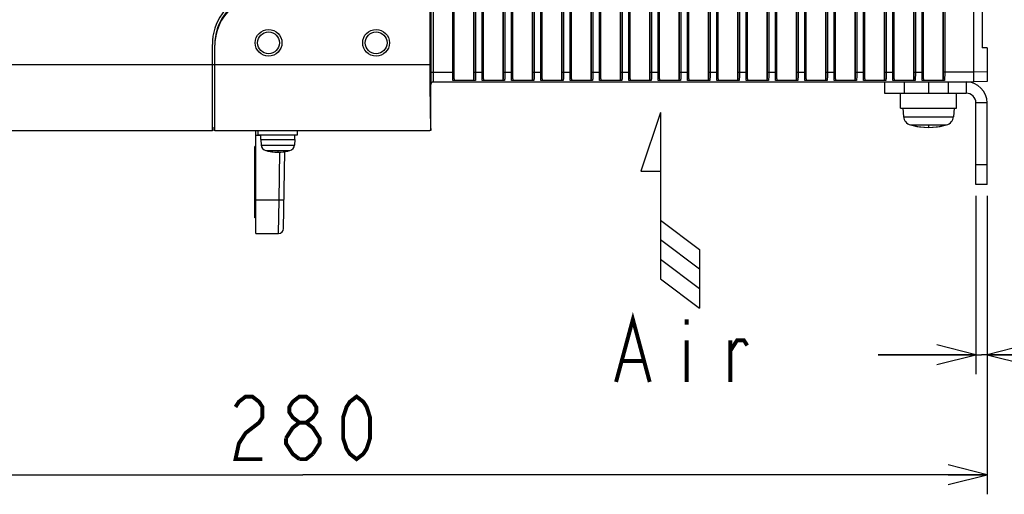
# Model space of a CAD drawing. Extents: x 0 to 420, y 0 to 297.
# Tile 37 of 67: x 162 to 212, y 133 to 157. Entities that reach past the tile are written whole.
import ezdxf

# ---------------------------------------------------------------- set-up
doc = ezdxf.new("R2010")
doc.units = 0
doc.header["$LTSCALE"] = 23.1
doc.layers.get('0').update_dxf_attribs({"linetype": 'CONTINUOUS'})
for name, color, linetype in [('ALL_AXIS', 7, 'CONTINUOUS'), ('ALL_CURVE', 7, 'CONTINUOUS'), ('ALL_DIM', 7, 'CONTINUOUS'), ('ALL_FEATURES', 7, 'CONTINUOUS'), ('ALL_NOTE', 7, 'CONTINUOUS')]:
    doc.layers.add(name, color=color, linetype=linetype)
doc.dimstyles.get("Standard").update_dxf_attribs({"dimtxt": 2.5, "dimasz": 2.5, "dimexe": 1.25, "dimexo": 0.625, "dimtad": 1, "dimcen": 2.5, "dimazin": 3, "dimtfac": 1, "dimtmove": 0, "dimatfit": 3})

# ---------------------------------------------------------------- blocks, each defined once
blk = doc.blocks.new('_OPEN')
at = {"color": 0, "linetype": 'BYBLOCK'}
for p, q in [((0, 0), (-1, 0.25)), ((-1, -0.25), (0, 0)), ((-1, 0), (0, 0))]:
    blk.add_line(p, q, dxfattribs=at)
blk = doc.blocks.new('*D2')
at = {"layer": 'ALL_DIM', "color": 2, "linetype": 'CONTINUOUS'}
for p, q in [((141.548, 152.302), (141.548, 133.074)), ((211.548, 148.342), (211.548, 133.074)), ((141.548, 134.074), (176.548, 134.074)), ((211.548, 134.074), (176.548, 134.074))]:
    blk.add_line(p, q, dxfattribs=at)
at = {"layer": 'ALL_DIM', "color": 2, "linetype": 'CONTINUOUS', "xscale": 2, "yscale": 2, "zscale": 2, "rotation": 180}
blk.add_blockref('_OPEN', (141.548, 134.074), dxfattribs=at)
at = {"layer": 'ALL_DIM', "color": 2, "linetype": 'CONTINUOUS', "xscale": 2, "yscale": 2, "zscale": 2}
blk.add_blockref('_OPEN', (211.548, 134.074), dxfattribs=at)
blk = doc.blocks.new('*D4')
at = {"layer": 'ALL_DIM', "color": 2, "linetype": 'CONTINUOUS'}
for p, q in [((210.973, 148.342), (210.973, 139.216)), ((211.548, 147.922), (211.548, 139.216)), ((210.973, 140.216), (205.973, 140.216)), ((205.973, 140.216), (211.261, 140.216)), ((220.994, 140.216), (211.261, 140.216)), ((211.548, 140.216), (220.994, 140.216))]:
    blk.add_line(p, q, dxfattribs=at)
at = {"layer": 'ALL_DIM', "color": 2, "linetype": 'CONTINUOUS', "xscale": 2, "yscale": 2, "zscale": 2}
blk.add_blockref('_OPEN', (210.973, 140.216), dxfattribs=at)
at = {"layer": 'ALL_DIM', "color": 2, "linetype": 'CONTINUOUS', "xscale": 2, "yscale": 2, "zscale": 2, "rotation": 180}
blk.add_blockref('_OPEN', (211.548, 140.216), dxfattribs=at)
blk = doc.blocks.new('ARROW_AIR_BL1', base_point=(195.335, 147.603))
at = {"color": 7, "linetype": 'CONTINUOUS'}
for p, q in [((194.835, 152.603), (193.835, 149.603)), ((194.835, 152.603), (194.835, 144.103)), ((193.835, 149.603), (194.835, 149.603)), ((194.835, 147.103), (196.835, 145.603)), ((194.835, 146.103), (196.835, 144.603)), ((196.835, 145.603), (196.835, 142.603)), ((194.835, 145.103), (196.835, 143.603)), ((194.835, 144.103), (196.835, 142.603))]:
    blk.add_line(p, q, dxfattribs=at)

msp = doc.modelspace()

# ---------------------------------------------------------------- linework, layer by layer
at = {"layer": 'ALL_AXIS', "color": 7, "linetype": 'CONTINUOUS'}
for p, q in [((207.111, 152.822), (207.111, 153.597)), ((209.986, 152.822), (209.986, 153.597)), ((207.111, 152.822), (209.986, 152.822)), ((207.236, 152.822), (207.274, 152.388)), ((209.861, 152.822), (209.823, 152.388)), ((174.273, 151.472), (174.273, 151.672)), ((176.273, 151.472), (176.273, 151.672)), ((174.273, 151.472), (176.273, 151.472)), ((174.398, 151.222), (174.398, 151.472)), ((174.398, 151.222), (176.148, 151.222)), ((174.398, 151.222), (174.423, 150.942)), ((176.148, 151.222), (176.124, 150.942)), ((176.148, 151.222), (176.148, 151.472)), ((174.148, 150.872), (174.098, 150.872)), ((174.098, 147.222), (174.098, 150.872)), ((174.148, 147.222), (174.098, 147.222))]:
    msp.add_line(p, q, dxfattribs=at)
at = {"layer": 'ALL_AXIS', "color": 9, "linetype": 'CONTINUOUS'}
for p, q in [((207.274, 152.388), (209.823, 152.388)), ((207.621, 151.972), (209.475, 151.972)), ((174.423, 150.942), (176.124, 150.942)), ((174.658, 150.657), (175.889, 150.657))]:
    msp.add_line(p, q, dxfattribs=at)
at = {"layer": 'ALL_AXIS', "color": 7, "linetype": 'CONTINUOUS'}
for centre, radius, start, end in [((207.747, 152.43), 0.475, 185, 254.6375), ((209.35, 152.43), 0.475, 285.3625, 355), ((208.548, 155.347), 3.5, 254.6375, 285.3625), ((174.746, 150.97), 0.325, 185, 254.1191), ((175.273, 152.822), 2.25, 254.1191, 285.8809), ((175.8, 150.97), 0.325, 285.8809, 355)]:
    msp.add_arc(centre, radius, start, end, dxfattribs=at)
at = {"layer": 'ALL_CURVE', "color": 40, "linetype": 'CONTINUOUS'}
for p, q in [((208.548, 151.936), (208.548, 151.847)), ((175.273, 150.634), (175.273, 150.572))]:
    msp.add_line(p, q, dxfattribs=at)
for centre, radius, start, end in [((208.548, 155.347), 3.5, 256.9971, 283.0029), ((175.273, 152.822), 2.25, 256.5066, 283.4934)]:
    msp.add_arc(centre, radius, start, end, dxfattribs=at)
at = {"layer": 'ALL_DIM', "color": 2, "linetype": 'CONTINUOUS', "const_width": 0.2}
for points in [[(173.108, 137.541), (173.28, 137.808), (173.624, 138.074), (173.968, 138.074), (174.312, 137.808), (174.484, 137.541), (174.484, 137.008), (174.312, 136.741), (173.968, 136.474), (173.624, 136.208), (173.28, 135.674), (173.108, 134.874), (174.484, 134.874)], [(176.376, 136.741), (176.032, 137.008), (175.86, 137.274), (175.86, 137.541), (176.032, 137.808), (176.376, 138.074), (176.72, 138.074), (177.064, 137.808), (177.236, 137.541), (177.236, 137.274), (177.064, 137.008), (176.72, 136.741)], [(179.3, 134.874), (178.956, 135.141), (178.784, 135.408), (178.612, 135.941), (178.612, 137.008), (178.784, 137.541), (178.956, 137.808), (179.3, 138.074), (179.644, 137.808), (179.816, 137.541), (179.988, 137.008), (179.988, 135.941), (179.816, 135.408), (179.644, 135.141), (179.3, 134.874)], [(175.688, 135.941), (176.032, 136.474), (176.376, 136.741), (176.72, 136.741), (177.064, 136.474), (177.236, 136.208), (177.408, 135.941), (177.408, 135.674), (177.064, 135.141)], [(176.376, 134.874), (176.032, 135.141), (175.86, 135.408), (175.688, 135.674), (175.688, 135.941)], [(177.064, 135.141), (176.72, 134.874), (176.376, 134.874)]]:
    msp.add_lwpolyline(points, dxfattribs=at)
at = {"layer": 'ALL_FEATURES', "color": 7, "linetype": 'CONTINUOUS'}
for p, q in [((205.298, 154.327), (205.298, 238.516)), ((208.298, 154.327), (208.298, 238.516)), ((209.298, 154.327), (209.298, 238.516)), ((183.048, 237.797), (183.048, 155.047)), ((210.848, 238.172), (210.848, 154.671)), ((211.298, 236.042), (211.298, 155.922)), ((207.798, 154.327), (207.798, 174.239)), ((206.298, 154.327), (206.298, 173.855)), ((206.798, 154.327), (206.798, 173.752)), ((184.298, 154.327), (184.298, 173.343)), ((185.298, 154.327), (185.298, 173.356)), ((185.798, 154.327), (185.798, 173.37)), ((186.798, 154.327), (186.798, 173.383)), ((187.298, 154.327), (187.298, 173.396)), ((188.298, 154.327), (188.298, 173.409)), ((188.798, 154.327), (188.798, 173.422)), ((189.798, 154.327), (189.798, 173.435)), ((190.298, 154.327), (190.298, 173.448)), ((191.298, 154.327), (191.298, 173.461)), ((191.798, 154.327), (191.798, 173.474)), ((192.798, 154.327), (192.798, 173.487)), ((193.298, 154.327), (193.298, 173.501)), ((194.298, 154.327), (194.298, 173.514)), ((194.798, 154.327), (194.798, 173.527)), ((195.798, 154.327), (195.798, 173.54)), ((196.298, 154.327), (196.298, 173.553)), ((197.298, 154.327), (197.298, 173.566)), ((197.798, 154.327), (197.798, 173.579)), ((198.798, 154.327), (198.798, 173.592)), ((199.298, 154.327), (199.298, 173.605)), ((200.298, 154.327), (200.298, 173.618)), ((200.798, 154.327), (200.798, 173.631)), ((201.798, 154.327), (201.798, 173.644)), ((202.298, 154.327), (202.298, 173.658)), ((203.298, 154.327), (203.298, 173.671)), ((203.798, 154.327), (203.798, 173.684)), ((204.798, 154.327), (204.798, 173.697)), ((171.923, 151.672), (171.923, 156.083)), ((172.048, 151.672), (172.048, 156.046)), ((211.548, 155.917), (211.298, 155.922)), ((211.548, 155.917), (211.548, 154.19)), ((183.215, 154.172), (210.848, 154.172)), ((185.373, 154.239), (184.224, 154.239)), ((186.873, 154.239), (185.724, 154.239)), ((188.373, 154.239), (187.224, 154.239)), ((189.873, 154.239), (188.724, 154.239)), ((191.373, 154.239), (190.224, 154.239)), ((192.873, 154.239), (191.724, 154.239)), ((194.373, 154.239), (193.224, 154.239)), ((195.873, 154.239), (194.724, 154.239)), ((197.373, 154.239), (196.224, 154.239)), ((198.873, 154.239), (197.724, 154.239)), ((200.373, 154.239), (199.224, 154.239)), ((201.873, 154.239), (200.724, 154.239)), ((203.373, 154.239), (202.224, 154.239)), ((204.873, 154.239), (203.724, 154.239)), ((206.373, 154.239), (205.224, 154.239)), ((206.298, 154.172), (206.298, 153.597)), ((207.873, 154.239), (206.724, 154.239)), ((207.298, 154.172), (207.298, 153.597)), ((209.373, 154.239), (208.224, 154.239)), ((208.548, 154.172), (208.548, 153.597)), ((209.548, 154.172), (209.548, 153.597)), ((211.548, 154.19), (210.848, 154.172)), ((183.101, 151.692), (183.101, 154.047)), ((211.548, 148.922), (211.548, 153.097)), ((171.923, 151.672), (154.548, 151.672)), ((172.048, 151.797), (171.923, 151.797)), ((172.048, 151.708), (171.923, 151.71)), ((183.048, 151.672), (172.048, 151.672)), ((174.148, 146.422), (174.148, 151.672)), ((183.049, 151.692), (183.048, 151.672)), ((183.101, 151.692), (183.049, 151.692)), ((175.561, 146.667), (175.63, 150.602)), ((211.548, 149.922), (210.973, 149.922)), ((211.548, 148.922), (210.973, 148.922)), ((174.148, 146.422), (175.311, 146.422))]:
    msp.add_line(p, q, dxfattribs=at)
at = {"layer": 'ALL_FEATURES', "color": 9, "linetype": 'CONTINUOUS'}
for p, q in [((183.09, 238.172), (183.09, 154.672)), ((183.215, 238.172), (183.215, 154.672)), ((184.22, 154.672), (184.22, 238.172)), ((184.295, 154.672), (184.295, 238.172)), ((185.301, 238.172), (185.301, 154.672)), ((185.376, 238.172), (185.376, 154.672)), ((185.72, 154.672), (185.72, 238.172)), ((185.795, 154.672), (185.795, 238.172)), ((186.801, 238.172), (186.801, 154.672)), ((186.876, 238.172), (186.876, 154.672)), ((187.22, 154.672), (187.22, 238.172)), ((187.295, 154.672), (187.295, 238.172)), ((188.301, 238.172), (188.301, 154.672)), ((188.376, 238.172), (188.376, 154.672)), ((188.72, 154.672), (188.72, 238.172)), ((188.795, 154.672), (188.795, 238.172)), ((189.801, 238.172), (189.801, 154.672)), ((189.876, 238.172), (189.876, 154.672)), ((190.22, 154.672), (190.22, 238.172)), ((190.295, 154.672), (190.295, 238.172)), ((201.801, 238.172), (201.801, 154.672)), ((201.876, 238.172), (201.876, 154.672)), ((202.22, 154.672), (202.22, 238.172)), ((202.295, 154.672), (202.295, 238.172)), ((203.301, 238.172), (203.301, 154.672)), ((203.376, 238.172), (203.376, 154.672)), ((203.72, 154.672), (203.72, 238.172)), ((203.795, 154.672), (203.795, 238.172)), ((204.801, 238.172), (204.801, 154.672)), ((204.876, 238.172), (204.876, 154.672)), ((205.22, 154.672), (205.22, 238.172)), ((205.295, 154.672), (205.295, 238.172)), ((208.22, 154.672), (208.22, 238.172)), ((208.295, 154.672), (208.295, 238.172)), ((209.301, 238.172), (209.301, 154.672)), ((209.376, 238.172), (209.376, 154.672)), ((191.376, 236.168), (191.376, 154.672)), ((193.22, 154.672), (193.22, 236.168)), ((194.301, 236.195), (194.301, 154.672)), ((194.376, 236.195), (194.376, 154.672)), ((197.72, 154.672), (197.72, 236.195)), ((197.795, 154.672), (197.795, 236.195)), ((198.876, 236.168), (198.876, 154.672)), ((199.22, 154.672), (199.22, 236.168)), ((200.376, 236.168), (200.376, 154.672)), ((200.72, 154.672), (200.72, 236.168)), ((191.301, 236.093), (191.301, 154.672)), ((193.295, 154.672), (193.295, 236.093)), ((194.72, 154.672), (194.72, 235.98)), ((194.795, 154.672), (194.795, 235.98)), ((197.301, 235.98), (197.301, 154.672)), ((197.376, 235.98), (197.376, 154.672)), ((198.801, 236.093), (198.801, 154.672)), ((199.295, 154.672), (199.295, 236.093)), ((200.301, 236.093), (200.301, 154.672)), ((200.795, 154.672), (200.795, 236.093)), ((195.801, 235.655), (195.801, 154.672)), ((195.876, 235.655), (195.876, 154.672)), ((196.22, 154.672), (196.22, 235.655)), ((196.295, 154.672), (196.295, 235.655)), ((191.72, 154.672), (191.72, 214.1)), ((191.795, 154.672), (191.795, 214.1)), ((192.801, 214.1), (192.801, 154.672)), ((192.876, 214.1), (192.876, 154.672)), ((207.801, 174.238), (207.801, 154.672)), ((207.876, 174.343), (207.876, 154.672)), ((206.301, 173.85), (206.301, 154.672)), ((206.376, 173.819), (206.376, 154.672)), ((206.72, 154.672), (206.72, 173.75)), ((206.795, 154.672), (206.795, 173.749)), ((183.048, 155.047), (154.548, 155.047)), ((183.09, 154.672), (184.295, 154.672)), ((185.301, 154.672), (185.795, 154.672)), ((186.801, 154.672), (187.295, 154.672)), ((188.301, 154.672), (188.795, 154.672)), ((189.801, 154.672), (190.295, 154.672)), ((191.301, 154.672), (191.795, 154.672)), ((192.801, 154.672), (193.295, 154.672)), ((194.301, 154.672), (194.795, 154.672)), ((195.801, 154.672), (196.295, 154.672)), ((197.301, 154.672), (197.795, 154.672)), ((198.801, 154.672), (199.295, 154.672)), ((200.301, 154.672), (200.795, 154.672)), ((201.801, 154.672), (202.295, 154.672)), ((203.301, 154.672), (203.795, 154.672)), ((204.801, 154.672), (205.295, 154.672)), ((206.301, 154.672), (206.795, 154.672)), ((207.801, 154.672), (208.295, 154.672)), ((210.848, 154.672), (209.301, 154.672)), ((211.548, 154.69), (210.848, 154.671)), ((210.473, 154.172), (210.473, 153.597)), ((211.548, 153.097), (210.973, 153.097)), ((174.398, 151.426), (174.148, 151.426)), ((175.337, 148.141), (175.379, 150.576)), ((174.148, 148.141), (175.337, 148.141)), ((175.311, 146.422), (175.337, 148.141))]:
    msp.add_line(p, q, dxfattribs=at)
at = {"layer": 'ALL_FEATURES', "color": 3, "linetype": 'CONTINUOUS'}
for p, q in [((206.298, 153.597), (210.473, 153.597)), ((210.973, 148.922), (210.973, 153.097))]:
    msp.add_line(p, q, dxfattribs=at)
at = {"layer": 'ALL_FEATURES', "color": 7, "linetype": 'CONTINUOUS'}
for points in [[(183.048, 155.047), (183.049, 154.669), (183.05, 154.295), (183.052, 153.931), (183.054, 153.581), (183.057, 153.25), (183.061, 152.941), (183.065, 152.659), (183.07, 152.407), (183.076, 152.188), (183.082, 152.005), (183.088, 151.86), (183.094, 151.756), (183.101, 151.692)], [(210.848, 154.671), (210.849, 154.585), (210.85, 154.501), (210.851, 154.422), (210.851, 154.35), (210.851, 154.289), (210.851, 154.239), (210.85, 154.202), (210.849, 154.179), (210.848, 154.172)], [(183.215, 154.171), (183.189, 154.166), (183.165, 154.156), (183.143, 154.14), (183.125, 154.121), (183.111, 154.098), (183.103, 154.073), (183.101, 154.047)], [(184.298, 154.327), (184.295, 154.302), (184.287, 154.279), (184.274, 154.261), (184.258, 154.248), (184.241, 154.241), (184.224, 154.239)], [(185.373, 154.239), (185.355, 154.241), (185.338, 154.248), (185.322, 154.261), (185.31, 154.279), (185.301, 154.302), (185.298, 154.327)], [(185.798, 154.327), (185.795, 154.302), (185.787, 154.279), (185.774, 154.261), (185.758, 154.248), (185.741, 154.241), (185.724, 154.239)], [(186.873, 154.239), (186.855, 154.241), (186.838, 154.248), (186.822, 154.261), (186.81, 154.279), (186.801, 154.302), (186.798, 154.327)], [(187.298, 154.327), (187.295, 154.302), (187.287, 154.279), (187.274, 154.261), (187.258, 154.248), (187.241, 154.241), (187.224, 154.239)], [(188.373, 154.239), (188.355, 154.241), (188.338, 154.248), (188.322, 154.261), (188.31, 154.279), (188.301, 154.302), (188.298, 154.327)], [(188.798, 154.327), (188.795, 154.302), (188.787, 154.279), (188.774, 154.261), (188.758, 154.248), (188.741, 154.241), (188.724, 154.239)], [(189.873, 154.239), (189.855, 154.241), (189.838, 154.248), (189.822, 154.261), (189.81, 154.279), (189.801, 154.302), (189.798, 154.327)], [(190.298, 154.327), (190.295, 154.302), (190.287, 154.279), (190.274, 154.261), (190.258, 154.248), (190.241, 154.241), (190.224, 154.239)], [(191.373, 154.239), (191.355, 154.241), (191.338, 154.248), (191.322, 154.261), (191.31, 154.279), (191.301, 154.302), (191.298, 154.327)], [(191.798, 154.327), (191.795, 154.302), (191.787, 154.279), (191.774, 154.261), (191.758, 154.248), (191.741, 154.241), (191.724, 154.239)], [(192.873, 154.239), (192.855, 154.241), (192.838, 154.248), (192.822, 154.261), (192.81, 154.279), (192.801, 154.302), (192.798, 154.327)], [(193.298, 154.327), (193.295, 154.302), (193.287, 154.279), (193.274, 154.261), (193.258, 154.248), (193.241, 154.241), (193.224, 154.239)], [(194.373, 154.239), (194.355, 154.241), (194.338, 154.248), (194.322, 154.261), (194.31, 154.279), (194.301, 154.302), (194.298, 154.327)], [(194.798, 154.327), (194.795, 154.302), (194.787, 154.279), (194.774, 154.261), (194.758, 154.248), (194.741, 154.241), (194.724, 154.239)], [(195.873, 154.239), (195.855, 154.241), (195.838, 154.248), (195.822, 154.261), (195.81, 154.279), (195.801, 154.302), (195.798, 154.327)], [(196.298, 154.327), (196.295, 154.302), (196.287, 154.279), (196.274, 154.261), (196.258, 154.248), (196.241, 154.241), (196.224, 154.239)], [(197.373, 154.239), (197.355, 154.241), (197.338, 154.248), (197.322, 154.261), (197.31, 154.279), (197.301, 154.302), (197.298, 154.327)], [(197.798, 154.327), (197.795, 154.302), (197.787, 154.279), (197.774, 154.261), (197.758, 154.248), (197.741, 154.241), (197.724, 154.239)], [(198.873, 154.239), (198.855, 154.241), (198.838, 154.248), (198.822, 154.261), (198.81, 154.279), (198.801, 154.301), (198.798, 154.327)], [(199.298, 154.327), (199.295, 154.302), (199.287, 154.279), (199.274, 154.261), (199.258, 154.248), (199.241, 154.241), (199.224, 154.239)], [(200.373, 154.239), (200.355, 154.241), (200.338, 154.248), (200.322, 154.261), (200.31, 154.279), (200.301, 154.301), (200.298, 154.327)], [(200.798, 154.327), (200.795, 154.302), (200.787, 154.279), (200.774, 154.261), (200.758, 154.248), (200.741, 154.241), (200.724, 154.239)], [(201.873, 154.239), (201.855, 154.241), (201.838, 154.248), (201.822, 154.261), (201.81, 154.279), (201.801, 154.301), (201.798, 154.327)], [(202.298, 154.327), (202.295, 154.302), (202.287, 154.279), (202.274, 154.261), (202.258, 154.248), (202.241, 154.241), (202.224, 154.239)], [(203.373, 154.239), (203.355, 154.241), (203.338, 154.248), (203.322, 154.261), (203.31, 154.279), (203.301, 154.301), (203.298, 154.327)], [(203.798, 154.327), (203.795, 154.302), (203.787, 154.279), (203.774, 154.261), (203.758, 154.248), (203.741, 154.241), (203.724, 154.239)], [(204.873, 154.239), (204.855, 154.241), (204.838, 154.248), (204.822, 154.261), (204.81, 154.279), (204.801, 154.301), (204.798, 154.327)], [(205.298, 154.327), (205.295, 154.302), (205.287, 154.279), (205.274, 154.261), (205.258, 154.248), (205.241, 154.241), (205.224, 154.239)], [(206.373, 154.239), (206.355, 154.241), (206.338, 154.248), (206.322, 154.261), (206.31, 154.279), (206.301, 154.301), (206.298, 154.327)], [(206.798, 154.327), (206.795, 154.302), (206.787, 154.279), (206.774, 154.261), (206.758, 154.248), (206.741, 154.241), (206.724, 154.239)], [(207.873, 154.239), (207.855, 154.241), (207.838, 154.248), (207.822, 154.261), (207.81, 154.279), (207.801, 154.301), (207.798, 154.327)], [(208.298, 154.327), (208.295, 154.302), (208.287, 154.279), (208.274, 154.261), (208.258, 154.248), (208.241, 154.241), (208.224, 154.239)], [(209.373, 154.239), (209.355, 154.241), (209.338, 154.248), (209.322, 154.261), (209.31, 154.279), (209.301, 154.301), (209.298, 154.327)]]:
    msp.add_lwpolyline(points, dxfattribs=at)
at = {"layer": 'ALL_FEATURES', "color": 9, "linetype": 'CONTINUOUS'}
for points in [[(183.09, 154.672), (183.09, 154.572), (183.09, 154.477), (183.091, 154.385), (183.092, 154.302), (183.093, 154.227), (183.094, 154.164), (183.096, 154.113), (183.097, 154.076), (183.099, 154.054), (183.101, 154.047)], [(183.215, 154.672), (183.215, 154.592), (183.215, 154.515), (183.216, 154.442), (183.217, 154.375), (183.218, 154.316), (183.219, 154.265), (183.221, 154.224), (183.222, 154.194)], [(184.224, 154.239), (184.223, 154.279), (184.222, 154.327), (184.222, 154.382), (184.221, 154.444), (184.221, 154.513), (184.22, 154.59), (184.22, 154.672)], [(184.298, 154.327), (184.297, 154.368), (184.297, 154.416), (184.296, 154.47), (184.296, 154.531), (184.295, 154.599), (184.295, 154.672)], [(185.301, 154.672), (185.301, 154.603), (185.301, 154.539), (185.3, 154.477), (185.3, 154.421), (185.299, 154.37), (185.298, 154.327)], [(185.376, 154.672), (185.376, 154.595), (185.376, 154.523), (185.376, 154.454), (185.375, 154.389), (185.374, 154.331), (185.373, 154.28), (185.373, 154.239)], [(185.724, 154.239), (185.723, 154.279), (185.722, 154.327), (185.722, 154.382), (185.721, 154.444), (185.721, 154.513), (185.72, 154.59), (185.72, 154.672)], [(185.798, 154.327), (185.797, 154.368), (185.797, 154.416), (185.796, 154.47), (185.796, 154.531), (185.795, 154.599), (185.795, 154.672)], [(186.801, 154.672), (186.801, 154.603), (186.801, 154.539), (186.8, 154.477), (186.8, 154.421), (186.799, 154.37), (186.798, 154.327)], [(186.876, 154.672), (186.876, 154.595), (186.876, 154.523), (186.876, 154.454), (186.875, 154.389), (186.874, 154.331), (186.873, 154.28), (186.873, 154.239)], [(187.224, 154.239), (187.223, 154.279), (187.222, 154.327), (187.222, 154.382), (187.221, 154.444), (187.221, 154.513), (187.22, 154.59), (187.22, 154.672)], [(187.298, 154.327), (187.297, 154.368), (187.297, 154.416), (187.296, 154.47), (187.296, 154.531), (187.295, 154.599), (187.295, 154.672)], [(188.301, 154.672), (188.301, 154.603), (188.301, 154.539), (188.3, 154.477), (188.3, 154.421), (188.299, 154.37), (188.298, 154.327)], [(188.376, 154.672), (188.376, 154.595), (188.376, 154.523), (188.376, 154.454), (188.375, 154.389), (188.374, 154.331), (188.373, 154.28), (188.373, 154.239)], [(188.724, 154.239), (188.723, 154.279), (188.722, 154.327), (188.722, 154.382), (188.721, 154.444), (188.721, 154.513), (188.72, 154.59), (188.72, 154.672)], [(188.798, 154.327), (188.797, 154.368), (188.797, 154.416), (188.796, 154.47), (188.796, 154.531), (188.795, 154.599), (188.795, 154.672)], [(189.801, 154.672), (189.801, 154.603), (189.801, 154.539), (189.8, 154.477), (189.8, 154.421), (189.799, 154.37), (189.798, 154.327)], [(189.876, 154.672), (189.876, 154.595), (189.876, 154.523), (189.876, 154.454), (189.875, 154.389), (189.874, 154.331), (189.873, 154.28), (189.873, 154.239)], [(190.224, 154.239), (190.223, 154.279), (190.222, 154.327), (190.222, 154.382), (190.221, 154.444), (190.221, 154.513), (190.22, 154.59), (190.22, 154.672)], [(190.298, 154.327), (190.297, 154.368), (190.297, 154.416), (190.296, 154.47), (190.296, 154.531), (190.295, 154.599), (190.295, 154.672)], [(191.301, 154.672), (191.301, 154.603), (191.301, 154.539), (191.3, 154.477), (191.3, 154.421), (191.299, 154.37), (191.298, 154.327)], [(191.376, 154.672), (191.376, 154.595), (191.376, 154.523), (191.376, 154.454), (191.375, 154.389), (191.374, 154.331), (191.373, 154.28), (191.373, 154.239)], [(191.724, 154.239), (191.723, 154.279), (191.722, 154.327), (191.722, 154.382), (191.721, 154.444), (191.721, 154.513), (191.72, 154.59), (191.72, 154.672)], [(191.798, 154.327), (191.797, 154.368), (191.797, 154.416), (191.796, 154.47), (191.796, 154.531), (191.795, 154.599), (191.795, 154.672)], [(192.801, 154.672), (192.801, 154.603), (192.801, 154.539), (192.8, 154.477), (192.8, 154.421), (192.799, 154.37), (192.798, 154.327)], [(192.876, 154.672), (192.876, 154.595), (192.876, 154.523), (192.876, 154.454), (192.875, 154.389), (192.874, 154.331), (192.873, 154.28), (192.873, 154.239)], [(193.224, 154.239), (193.223, 154.279), (193.222, 154.327), (193.222, 154.382), (193.221, 154.444), (193.221, 154.513), (193.22, 154.59), (193.22, 154.672)], [(193.298, 154.327), (193.297, 154.368), (193.297, 154.416), (193.296, 154.47), (193.296, 154.531), (193.295, 154.599), (193.295, 154.672)], [(194.301, 154.672), (194.301, 154.603), (194.301, 154.539), (194.3, 154.477), (194.3, 154.421), (194.299, 154.37), (194.298, 154.327)], [(194.376, 154.672), (194.376, 154.595), (194.376, 154.523), (194.376, 154.454), (194.375, 154.389), (194.374, 154.331), (194.373, 154.28), (194.373, 154.239)], [(194.724, 154.239), (194.723, 154.279), (194.722, 154.327), (194.722, 154.382), (194.721, 154.444), (194.721, 154.513), (194.72, 154.59), (194.72, 154.672)], [(194.798, 154.327), (194.797, 154.368), (194.797, 154.416), (194.796, 154.47), (194.796, 154.531), (194.795, 154.599), (194.795, 154.672)], [(195.801, 154.672), (195.801, 154.603), (195.801, 154.539), (195.8, 154.477), (195.8, 154.421), (195.799, 154.37), (195.798, 154.327)], [(195.876, 154.672), (195.876, 154.595), (195.876, 154.523), (195.876, 154.454), (195.875, 154.389), (195.874, 154.331), (195.873, 154.28), (195.873, 154.239)], [(196.224, 154.239), (196.223, 154.279), (196.222, 154.327), (196.222, 154.382), (196.221, 154.444), (196.221, 154.513), (196.22, 154.59), (196.22, 154.672)], [(196.298, 154.327), (196.297, 154.368), (196.297, 154.416), (196.296, 154.47), (196.296, 154.531), (196.295, 154.599), (196.295, 154.672)], [(197.301, 154.672), (197.301, 154.603), (197.301, 154.539), (197.3, 154.477), (197.3, 154.421), (197.299, 154.37), (197.298, 154.327)], [(197.376, 154.672), (197.376, 154.595), (197.376, 154.523), (197.376, 154.454), (197.375, 154.389), (197.374, 154.331), (197.373, 154.28), (197.373, 154.239)], [(197.724, 154.239), (197.723, 154.279), (197.722, 154.327), (197.722, 154.382), (197.721, 154.444), (197.721, 154.513), (197.72, 154.59), (197.72, 154.672)], [(197.798, 154.327), (197.797, 154.368), (197.797, 154.416), (197.796, 154.47), (197.796, 154.531), (197.795, 154.599), (197.795, 154.672)], [(198.801, 154.672), (198.801, 154.603), (198.801, 154.539), (198.8, 154.477), (198.8, 154.421), (198.799, 154.37), (198.798, 154.327)], [(198.876, 154.672), (198.876, 154.595), (198.876, 154.523), (198.876, 154.454), (198.875, 154.389), (198.874, 154.331), (198.873, 154.28), (198.873, 154.239)], [(199.224, 154.239), (199.223, 154.279), (199.222, 154.327), (199.222, 154.382), (199.221, 154.444), (199.221, 154.513), (199.22, 154.59), (199.22, 154.672)], [(199.298, 154.327), (199.297, 154.368), (199.297, 154.416), (199.296, 154.47), (199.296, 154.531), (199.295, 154.599), (199.295, 154.672)], [(200.301, 154.672), (200.301, 154.603), (200.301, 154.539), (200.3, 154.477), (200.3, 154.421), (200.299, 154.37), (200.298, 154.327)], [(200.376, 154.672), (200.376, 154.595), (200.376, 154.523), (200.376, 154.454), (200.375, 154.389), (200.374, 154.331), (200.373, 154.28), (200.373, 154.239)], [(200.724, 154.239), (200.723, 154.279), (200.722, 154.327), (200.722, 154.382), (200.721, 154.444), (200.721, 154.513), (200.72, 154.59), (200.72, 154.672)], [(200.798, 154.327), (200.797, 154.368), (200.797, 154.416), (200.796, 154.47), (200.796, 154.531), (200.795, 154.599), (200.795, 154.672)], [(201.801, 154.672), (201.801, 154.603), (201.801, 154.539), (201.8, 154.477), (201.8, 154.421), (201.799, 154.37), (201.798, 154.327)], [(201.876, 154.672), (201.876, 154.595), (201.876, 154.523), (201.876, 154.454), (201.875, 154.389), (201.874, 154.331), (201.873, 154.28), (201.873, 154.239)], [(202.224, 154.239), (202.223, 154.279), (202.222, 154.327), (202.222, 154.382), (202.221, 154.444), (202.221, 154.513), (202.22, 154.59), (202.22, 154.672)], [(202.298, 154.327), (202.297, 154.368), (202.297, 154.416), (202.296, 154.47), (202.296, 154.531), (202.295, 154.599), (202.295, 154.672)], [(203.301, 154.672), (203.301, 154.603), (203.301, 154.539), (203.3, 154.477), (203.3, 154.421), (203.299, 154.37), (203.298, 154.327)], [(203.376, 154.672), (203.376, 154.595), (203.376, 154.523), (203.376, 154.454), (203.375, 154.389), (203.374, 154.331), (203.373, 154.28), (203.373, 154.239)], [(203.724, 154.239), (203.723, 154.279), (203.722, 154.327), (203.722, 154.382), (203.721, 154.444), (203.721, 154.513), (203.72, 154.59), (203.72, 154.672)], [(203.798, 154.327), (203.797, 154.368), (203.797, 154.416), (203.796, 154.47), (203.796, 154.531), (203.795, 154.599), (203.795, 154.672)], [(204.801, 154.672), (204.801, 154.603), (204.801, 154.539), (204.8, 154.477), (204.8, 154.421), (204.799, 154.37), (204.798, 154.327)], [(204.876, 154.672), (204.876, 154.595), (204.876, 154.523), (204.876, 154.454), (204.875, 154.389), (204.874, 154.331), (204.873, 154.28), (204.873, 154.239)], [(205.224, 154.239), (205.223, 154.288), (205.222, 154.348), (205.221, 154.418), (205.221, 154.496), (205.22, 154.582), (205.22, 154.672)], [(205.298, 154.327), (205.297, 154.369), (205.297, 154.419), (205.296, 154.475), (205.296, 154.536), (205.295, 154.603), (205.295, 154.672)], [(206.301, 154.672), (206.301, 154.604), (206.301, 154.54), (206.3, 154.478), (206.3, 154.421), (206.299, 154.371), (206.298, 154.327)], [(206.376, 154.672), (206.376, 154.584), (206.376, 154.501), (206.375, 154.422), (206.375, 154.351), (206.374, 154.289), (206.373, 154.239)], [(206.724, 154.239), (206.723, 154.288), (206.722, 154.348), (206.721, 154.418), (206.721, 154.496), (206.72, 154.582), (206.72, 154.672)], [(206.798, 154.327), (206.797, 154.369), (206.797, 154.419), (206.796, 154.475), (206.796, 154.536), (206.795, 154.603), (206.795, 154.672)], [(207.801, 154.672), (207.801, 154.604), (207.801, 154.54), (207.8, 154.478), (207.8, 154.421), (207.799, 154.371), (207.798, 154.327)], [(207.876, 154.672), (207.876, 154.584), (207.876, 154.501), (207.875, 154.422), (207.875, 154.351), (207.874, 154.289), (207.873, 154.239)], [(208.224, 154.239), (208.223, 154.288), (208.222, 154.348), (208.221, 154.418), (208.221, 154.496), (208.22, 154.582), (208.22, 154.672)], [(208.298, 154.327), (208.297, 154.369), (208.297, 154.419), (208.296, 154.475), (208.296, 154.536), (208.295, 154.603), (208.295, 154.672)], [(209.301, 154.672), (209.301, 154.604), (209.301, 154.54), (209.3, 154.478), (209.3, 154.421), (209.299, 154.371), (209.298, 154.327)], [(209.376, 154.672), (209.376, 154.584), (209.376, 154.501), (209.375, 154.422), (209.375, 154.351), (209.374, 154.289), (209.373, 154.239)], [(183.222, 154.194), (183.224, 154.177), (183.226, 154.172)], [(175.337, 148.141), (175.392, 148.14), (175.445, 148.14), (175.492, 148.139), (175.532, 148.139), (175.562, 148.14), (175.58, 148.14), (175.587, 148.141)]]:
    msp.add_lwpolyline(points, dxfattribs=at)
at = {"layer": 'ALL_FEATURES', "color": 7, "linetype": 'CONTINUOUS'}
for centre, radius in [((174.798, 156.172), 0.685), ((174.798, 156.172), 0.56), ((180.298, 156.172), 0.685), ((180.298, 156.172), 0.56)]:
    msp.add_circle(centre, radius, dxfattribs=at)
for centre, radius, start, end in [((174.673, 156.083), 2.75, 110, 180), ((174.673, 156.083), 2.625, 110, 180), ((174.548, 156.046), 2.5, 110, 180), ((210.473, 153.097), 1.075, 0, 90), ((175.311, 146.672), 0.25, 270, 359)]:
    msp.add_arc(centre, radius, start, end, dxfattribs=at)
at = {"layer": 'ALL_FEATURES', "color": 3, "linetype": 'CONTINUOUS'}
msp.add_arc((210.473, 153.097), 0.5, 0, 90, dxfattribs=at)
at = {"layer": 'ALL_NOTE', "color": 2, "linetype": 'CONTINUOUS', "const_width": 0.2}
for points in [[(192.57, 138.822), (193.43, 142.022), (194.29, 138.822)], [(196.182, 142.022), (196.182, 141.755)], [(196.182, 140.955), (196.182, 138.822)], [(198.418, 138.822), (198.418, 140.955)], [(198.418, 140.422), (198.762, 140.955), (199.106, 140.955), (199.278, 140.688)], [(192.914, 139.888), (193.946, 139.888)]]:
    msp.add_lwpolyline(points, dxfattribs=at)

# ---------------------------------------------------------------- block references
at = {"color": 2, "linetype": 'CONTINUOUS'}
msp.add_blockref('ARROW_AIR_BL1', (195.335, 147.603), dxfattribs=at)

# ---------------------------------------------------------------- dimensions: what is measured, and where the dimension line sits
at = {"layer": 'ALL_DIM', "color": 2, "linetype": 'CONTINUOUS'}
dim = msp.add_linear_dim(base=(211.548, 134.074), p1=(141.548, 153.302), p2=(211.548, 149.342), dimstyle='Standard', dxfattribs=at)
dim.commit()
dim.dimension.update_dxf_attribs({"geometry": '*D2', "text_midpoint": (172.42, 134.074), "dimtype": 128})
dim = msp.add_linear_dim(base=(210.973212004, 140.216384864), p1=(211.548212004, 148.921543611), p2=(210.973212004, 149.341543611), angle=180, dimstyle='Standard', dxfattribs=at)
dim.commit()
dim.dimension.update_dxf_attribs({"geometry": '*D4', "text_midpoint": (212.738294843, 140.216384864), "dimtype": 128})

doc.saveas('drawing.dxf')
